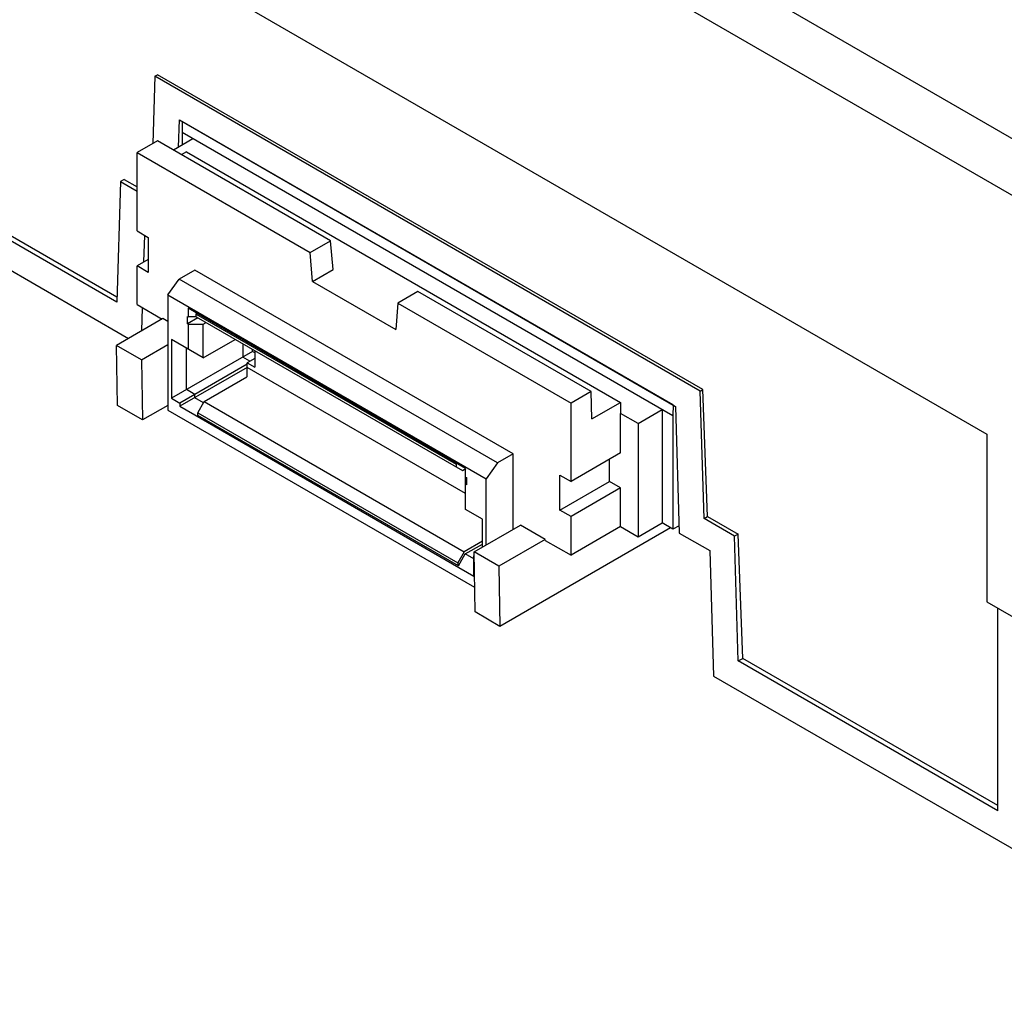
# Model space of a CAD drawing. Header units: inches. Extents: x 0 to 22, y 0 to 17.
# Tile 8 of 46: x 2.2 to 3.9, y 11.2 to 12.9. Entities that reach past the tile are written whole.
import ezdxf

# ---------------------------------------------------------------- set-up
doc = ezdxf.new("R2010")
doc.units = ezdxf.units.IN
doc.header["$LTSCALE"] = 1.21
doc.header["$MEASUREMENT"] = 0
doc.layers.get('0').update_dxf_attribs({"linetype": 'CONTINUOUS'})

msp = doc.modelspace()

# ---------------------------------------------------------------- linework, layer by layer
at = {"color": 7, "linetype": 'CONTINUOUS'}
for p, q in [((4.5526, 12.2404), (1.1763, 14.1899)), ((1.8692, 13.3478), (3.8597, 12.1985)), ((4.6456, 12.2858), (3.0866, 13.1859)), ((1.3194, 12.9677), (2.3625, 12.3655)), ((2.4081, 12.8229), (2.4045, 12.7053)), ((2.4081, 12.8229), (2.4128, 12.8256)), ((3.3598, 12.2734), (2.4081, 12.8229)), ((3.3645, 12.2761), (2.4128, 12.8256)), ((2.4496, 12.6993), (2.4511, 12.7467)), ((2.4511, 12.7467), (3.3168, 12.2468)), ((2.4561, 12.7441), (2.4559, 12.7246)), ((3.3123, 12.2497), (2.4561, 12.7441)), ((2.4747, 12.7137), (2.4406, 12.694)), ((2.4559, 12.7246), (2.4559, 12.7028)), ((3.312, 12.2303), (2.4559, 12.7246)), ((1.8967, 12.6951), (2.3419, 12.438)), ((2.4127, 12.7101), (2.3773, 12.6896)), ((2.7149, 12.5356), (2.4127, 12.7101)), ((2.3417, 12.4289), (1.8887, 12.6905)), ((2.3773, 12.553), (2.3773, 12.6896)), ((2.3773, 12.6896), (2.6795, 12.5151)), ((2.4633, 12.6911), (2.4545, 12.686)), ((2.4633, 12.6911), (3.2205, 12.2538)), ((2.3481, 12.6392), (2.3417, 12.4289)), ((2.3545, 12.6428), (2.3481, 12.6392)), ((2.3481, 12.6392), (2.3773, 12.6223)), ((2.3545, 12.6428), (2.3773, 12.6297)), ((2.3773, 12.553), (2.3968, 12.5417)), ((2.3892, 12.4988), (2.3906, 12.5453)), ((2.3968, 12.5417), (2.3968, 12.4807)), ((2.6795, 12.5151), (2.7149, 12.5356)), ((2.7193, 12.4857), (2.7149, 12.5356)), ((2.6831, 12.4648), (2.6795, 12.5151)), ((2.3968, 12.5032), (2.3773, 12.4919)), ((2.3968, 12.4807), (2.3773, 12.4919)), ((2.3773, 12.4244), (2.3773, 12.4919)), ((2.4782, 12.4848), (2.4507, 12.4689)), ((3.0336, 12.1641), (2.4782, 12.4848)), ((2.6831, 12.4648), (2.7193, 12.4857)), ((2.4309, 12.4414), (2.4507, 12.4689)), ((3.0061, 12.1482), (2.4507, 12.4689)), ((2.6831, 12.4648), (2.8286, 12.3808)), ((2.4309, 12.4414), (2.9862, 12.1207)), ((2.4309, 12.4414), (2.4309, 12.2405)), ((2.8674, 12.4472), (2.8323, 12.4269)), ((3.1696, 12.2727), (2.8674, 12.4472)), ((2.3773, 12.4244), (2.4209, 12.3992)), ((2.8323, 12.4269), (2.8286, 12.3808)), ((2.8323, 12.4269), (3.1345, 12.2524)), ((2.3855, 12.3788), (2.3867, 12.419)), ((2.465, 12.404), (2.4666, 12.403)), ((2.465, 12.3911), (2.465, 12.404)), ((2.9505, 12.1386), (2.4666, 12.418)), ((2.4666, 12.418), (2.4666, 12.403)), ((2.4803, 12.403), (2.4666, 12.403)), ((2.4803, 12.4078), (2.4813, 12.4095)), ((2.4803, 12.4078), (2.9338, 12.146)), ((2.4803, 12.4032), (2.4803, 12.4078)), ((2.4803, 12.4032), (2.9449, 12.1349)), ((2.4223, 12.4), (2.3416, 12.3534)), ((2.4309, 12.3951), (2.4223, 12.4)), ((2.4831, 12.4016), (2.465, 12.3911)), ((2.4666, 12.3902), (2.465, 12.3911)), ((2.4666, 12.3902), (2.4666, 12.3465)), ((2.4666, 12.3902), (2.4925, 12.3902)), ((2.4925, 12.3902), (2.4977, 12.3931)), ((2.4925, 12.3315), (2.4925, 12.3902)), ((2.3432, 12.2483), (2.3416, 12.3534)), ((2.385, 12.3283), (2.3416, 12.3534)), ((2.385, 12.3283), (2.4309, 12.3548)), ((2.4925, 12.3315), (2.4374, 12.3633)), ((2.4374, 12.3633), (2.4374, 12.2611)), ((2.4925, 12.3315), (2.5485, 12.3638)), ((2.5617, 12.3562), (2.5617, 12.3329)), ((2.5784, 12.3425), (2.4374, 12.2611)), ((2.4633, 12.2761), (2.4633, 12.3484)), ((2.5784, 12.3425), (2.5784, 12.3465)), ((2.5826, 12.3401), (2.5784, 12.3425)), ((2.5826, 12.3441), (2.5826, 12.3152)), ((2.385, 12.3283), (2.3866, 12.2232)), ((2.5694, 12.3204), (2.452, 12.2527)), ((2.5742, 12.3257), (2.5617, 12.3329)), ((2.5826, 12.3305), (2.5694, 12.3228)), ((2.5694, 12.3228), (2.5826, 12.3152)), ((2.5694, 12.3148), (2.5694, 12.3228)), ((2.5694, 12.3148), (2.452, 12.2471)), ((2.569, 12.3146), (2.569, 12.2982)), ((2.9505, 12.0948), (2.5694, 12.3148)), ((2.4945, 12.2552), (2.569, 12.2982)), ((2.4779, 12.2676), (2.4633, 12.2761)), ((2.4779, 12.262), (2.4779, 12.2676)), ((3.1696, 12.2727), (3.1345, 12.2524)), ((3.1707, 12.2251), (3.1696, 12.2727)), ((3.3598, 12.2734), (3.3645, 12.2761)), ((3.3664, 12.0512), (3.3598, 12.2734)), ((3.3727, 12.0549), (3.3645, 12.2761)), ((2.3866, 12.2232), (2.3432, 12.2483)), ((2.4309, 12.2487), (2.3866, 12.2232)), ((2.4374, 12.2611), (2.452, 12.2527)), ((2.452, 12.2527), (2.452, 12.2471)), ((2.4933, 12.2531), (2.4779, 12.262)), ((2.4833, 12.2359), (2.4945, 12.2552)), ((2.4945, 12.2552), (2.948, 11.9933)), ((3.1345, 12.1158), (3.1345, 12.2524)), ((3.1707, 12.2251), (3.2205, 12.2538)), ((3.2205, 12.2538), (3.2208, 12.2347)), ((3.3123, 12.2497), (3.312, 12.2303)), ((2.4309, 12.2405), (2.9662, 11.9314)), ((2.452, 12.2471), (2.9651, 11.9508)), ((2.4833, 12.2359), (2.9368, 11.974)), ((2.4833, 12.2312), (2.4833, 12.2359)), ((2.9378, 11.9688), (2.4833, 12.2312)), ((3.2514, 12.217), (3.2208, 12.2347)), ((3.2208, 12.1656), (3.2208, 12.2347)), ((3.2514, 12.217), (3.2932, 12.2412)), ((3.2932, 12.2412), (3.2932, 12.0435)), ((3.3168, 12.2468), (3.3233, 12.026)), ((3.2514, 12.217), (3.2514, 12.0194)), ((3.312, 12.2303), (3.312, 12.0326)), ((3.8597, 12.1985), (3.8597, 11.906)), ((3.0336, 12.1641), (3.0061, 12.1482)), ((3.0336, 12.0328), (3.0336, 12.1641)), ((3.2208, 12.1656), (3.1345, 12.1158)), ((2.9347, 12.1477), (2.9338, 12.146)), ((2.9338, 12.146), (2.9338, 12.1414)), ((3.0061, 12.1482), (2.9862, 12.1207)), ((3.2013, 12.1158), (3.2013, 12.1544)), ((2.9449, 12.1349), (2.9507, 12.1383)), ((2.9505, 12.0671), (2.9505, 12.1386)), ((2.9505, 12.1237), (2.9521, 12.1227)), ((2.9521, 12.1098), (2.9505, 12.1108)), ((2.9521, 12.1227), (2.9521, 12.1098)), ((2.9862, 12.0054), (2.9862, 12.1207)), ((3.115, 12.1271), (3.1345, 12.1158)), ((3.115, 12.066), (3.115, 12.1271)), ((3.115, 12.066), (3.2013, 12.1158)), ((3.2207, 12.1046), (3.2013, 12.1158)), ((3.2207, 12.1046), (3.1344, 12.0547)), ((3.2207, 12.0371), (3.2207, 12.1046)), ((2.9797, 12.0502), (2.9505, 12.0671)), ((3.1344, 12.0547), (3.115, 12.066)), ((2.9797, 12.0017), (2.9797, 12.0502)), ((3.1344, 11.9873), (3.1344, 12.0547)), ((3.2514, 12.0194), (3.2932, 12.0435)), ((3.312, 12.0326), (3.2932, 12.0435)), ((3.3664, 12.0512), (3.3727, 12.0549)), ((3.4197, 12.0204), (3.3664, 12.0512)), ((3.3727, 12.0549), (3.4261, 12.0241)), ((2.9652, 11.9933), (3.046, 12.0399)), ((3.308, 12.0349), (3.0103, 11.8631)), ((3.0894, 12.0148), (3.046, 12.0399)), ((3.2207, 12.0371), (3.1344, 11.9873)), ((3.2207, 12.0371), (3.2514, 12.0194)), ((3.323, 12.0387), (3.312, 12.0326)), ((3.3233, 12.026), (3.3767, 11.9953)), ((2.9797, 12.0117), (2.948, 11.9933)), ((3.0894, 12.0148), (3.0087, 11.9682)), ((3.0894, 12.0132), (3.0894, 12.0148)), ((3.0894, 12.0132), (3.1344, 11.9873)), ((3.4261, 12.0241), (3.4197, 12.0204)), ((3.4262, 11.8027), (3.4197, 12.0204)), ((3.4342, 11.8073), (3.4261, 12.0241)), ((2.948, 11.9933), (2.9368, 11.974)), ((2.9498, 11.9896), (2.9797, 12.0068)), ((3.0087, 11.9682), (2.9652, 11.9933)), ((2.9669, 11.8882), (2.9652, 11.9933)), ((3.3767, 11.9953), (3.3832, 11.7761)), ((2.9368, 11.974), (2.9368, 11.9694)), ((2.9378, 11.9688), (2.9498, 11.9896)), ((2.9651, 11.9807), (2.9498, 11.9896)), ((2.9651, 11.9508), (2.9651, 11.9863)), ((2.9651, 11.9564), (2.9658, 11.956)), ((3.0087, 11.9682), (3.0103, 11.8631)), ((3.8597, 11.906), (4.4791, 11.5484)), ((3.0103, 11.8631), (2.9669, 11.8882)), ((3.8792, 11.5412), (3.8792, 11.8948)), ((3.4262, 11.8027), (3.4342, 11.8073)), ((3.8792, 11.5412), (3.4262, 11.8027)), ((3.8792, 11.5504), (3.4342, 11.8073)), ((3.3832, 11.7761), (4.4485, 11.161))]:
    msp.add_line(p, q, dxfattribs=at)

doc.saveas('drawing.dxf')
